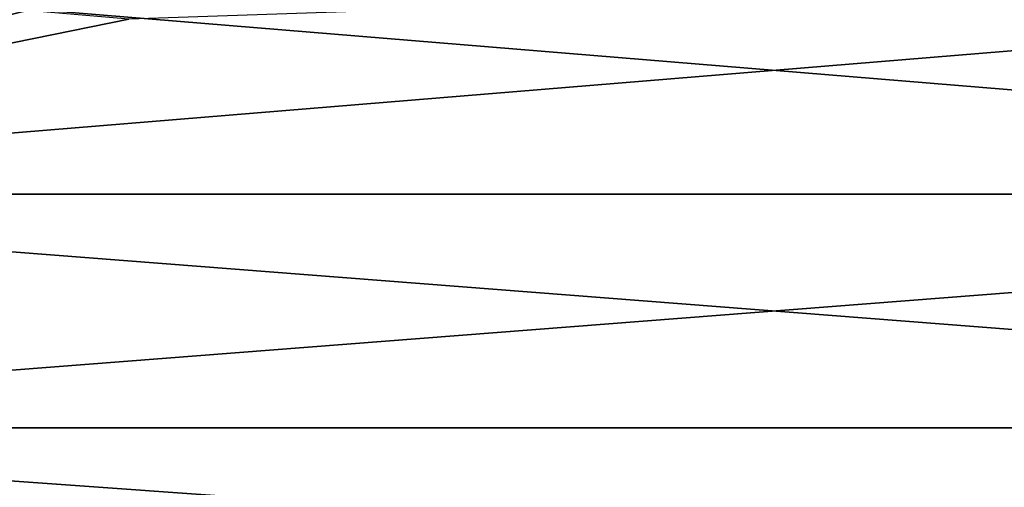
# Model space of a CAD drawing. Header units: metres. Extents: x -82 to 113, y -109 to 109.
# Tile 212 of 256: x -66.26 to -59.62, y 69.35 to 72.5. Entities that reach past the tile are written whole.
import ezdxf

# ---------------------------------------------------------------- set-up
doc = ezdxf.new("R2010")
doc.units = ezdxf.units.M
doc.layers.add('solid_20_382_013_XXX', color=7, linetype='CONTINUOUS')

msp = doc.modelspace()

# ---------------------------------------------------------------- linework, layer by layer
at = {"layer": 'solid_20_382_013_XXX'}
for points in [[(-71.32, 72.992622, -51.61792), (-51.02, 72.992645, -51.617924), (-51.02, 71.320786, -51.023746)], [(-71.32, 71.320786, -27.176254), (-51.02, 71.320786, -27.176252), (-51.02, 72.992645, -26.582075)], [(-65.519997, 72.5, -26.730682), (-71.32, 71.320786, -27.176254), (-51.02, 72.992645, -26.582075)], [(-71.32, 72.992622, -51.61792), (-51.02, 71.320786, -51.023746), (-71.32, 71.320786, -51.023746)], [(-66.868729, 72.734245, -26.657366), (-71.32, 71.320786, -27.176254), (-66.201752, 72.558525, -26.711906)], [(-66.201752, 72.558525, -26.711906), (-71.32, 71.320786, -27.176254), (-65.519997, 72.5, -26.730682)], [(-71.32, 71.320786, -51.023746), (-51.02, 71.320786, -51.023746), (-51.02, 69.745407, -50.207451)], [(-71.32, 71.320786, -51.023746), (-51.02, 69.745407, -50.207451), (-71.32, 69.74543, -50.207462)], [(-71.32, 69.74543, -27.992538), (-51.02, 69.745407, -27.992548), (-51.02, 71.320786, -27.176252)], [(-71.32, 69.74543, -27.992538), (-51.02, 71.320786, -27.176252), (-71.32, 71.320786, -27.176254)], [(-71.32, 69.74543, -50.207462), (-51.02, 69.745407, -50.207451), (-51.02, 68.29586, -49.184246)], [(-71.32, 69.74543, -50.207462), (-51.02, 68.29586, -49.184246), (-71.32, 68.295876, -49.184261)], [(-71.32, 68.295876, -29.015741), (-51.02, 69.745407, -27.992548), (-71.32, 69.74543, -27.992538)], [(-71.32, 68.295876, -29.015741), (-51.02, 68.29586, -29.015753), (-51.02, 69.745407, -27.992548)]]:
    msp.add_3dface(points, dxfattribs=at)

doc.saveas('drawing.dxf')
